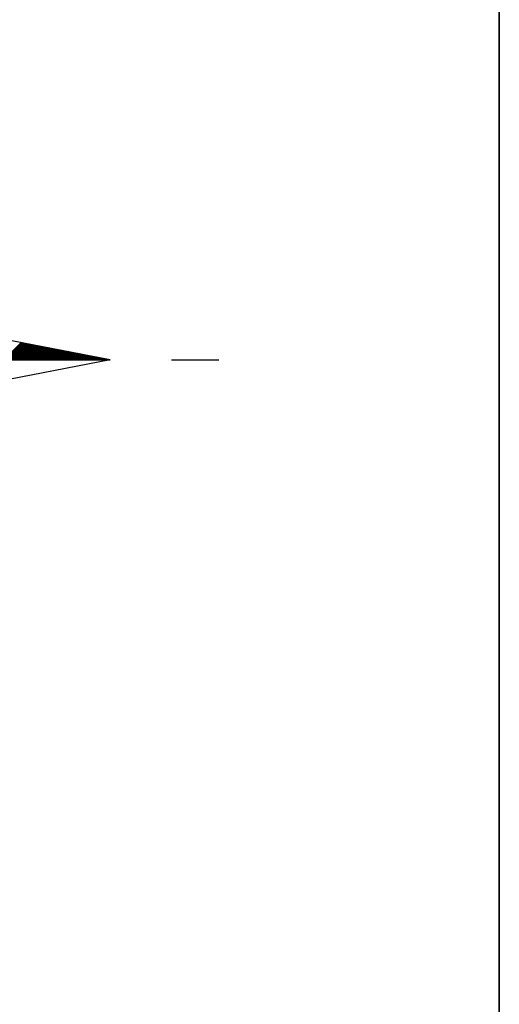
# Model space of a CAD drawing. Header units: metres. Extents: x 183400 to 184400, y 422200 to 427800.
# Tile 137 of 221: x 183986 to 184000, y 425748 to 425777. Entities that reach past the tile are written whole.
import ezdxf

# ---------------------------------------------------------------- set-up
doc = ezdxf.new("R2010")
doc.units = ezdxf.units.M
for name, color, linetype in [('N_MK2', 7, 'Continuous'), ('방위표', 7, 'Continuous'), ('일람표', 7, 'Continuous')]:
    doc.layers.add(name, color=color, linetype=linetype)

# ---------------------------------------------------------------- blocks, each defined once
blk = doc.blocks.new('N_MK2')
at = {"layer": '방위표', "color": 7, "linetype": 'Continuous'}
blk.add_lwpolyline([(-106.029, 0), (-33.696, -13.958), (0, 0), (-53.049, -53.048), (-13.958, -33.696), (0, 0), (0, -106.029), (13.958, -33.696), (0, 0), (53.048, -53.049), (33.696, -13.958), (0, 0), (106.028, 0), (33.696, 13.958), (0, 0), (53.049, 53.049), (13.958, 33.696), (0, 0), (0, 133.028), (-13.958, 33.696), (0, 0), (-53.049, 53.049), (-33.696, 13.958), (0, 0)], close=True, dxfattribs=at)
for points in [[(83.835, 0), (87.425, 3.59)], [(84.117, 0), (87.662, 3.544)], [(84.4, 0), (87.899, 3.498)], [(84.683, 0), (88.136, 3.453)], [(84.966, 0), (88.373, 3.407)], [(85.249, 0), (88.61, 3.361)], [(85.532, 0), (88.847, 3.315)], [(85.814, 0), (89.084, 3.27)], [(86.097, 0), (89.321, 3.224)], [(86.38, 0), (89.558, 3.178)], [(86.663, 0), (89.795, 3.132)], [(86.946, 0), (90.033, 3.087)], [(87.229, 0), (90.27, 3.041)], [(87.512, 0), (90.507, 2.995)], [(87.794, 0), (90.744, 2.949)], [(88.077, 0), (90.981, 2.904)], [(88.36, 0), (91.218, 2.858)], [(88.643, 0), (91.455, 2.812)], [(88.926, 0), (91.692, 2.766)], [(89.209, 0), (91.929, 2.721)], [(89.491, 0), (92.166, 2.675)], [(89.774, 0), (92.403, 2.629)], [(90.057, 0), (92.641, 2.583)], [(90.34, 0), (92.878, 2.538)], [(90.623, 0), (93.115, 2.492)], [(90.906, 0), (93.352, 2.446)], [(91.189, 0), (93.589, 2.4)], [(91.471, 0), (93.826, 2.355)], [(91.754, 0), (94.063, 2.309)], [(92.037, 0), (94.3, 2.263)], [(92.32, 0), (94.537, 2.217)], [(92.603, 0), (94.774, 2.172)], [(92.886, 0), (95.011, 2.126)], [(93.168, 0), (95.249, 2.08)], [(106.028, 0), (33.696, -13.958)], [(93.451, 0), (95.486, 2.034)], [(93.734, 0), (95.723, 1.989)], [(94.017, 0), (95.96, 1.943)], [(94.3, 0), (96.197, 1.897)], [(94.583, 0), (96.434, 1.851)], [(94.865, 0), (96.671, 1.806)], [(95.148, 0), (96.908, 1.76)], [(95.431, 0), (97.145, 1.714)], [(95.714, 0), (97.382, 1.668)], [(95.997, 0), (97.619, 1.623)], [(96.28, 0), (97.857, 1.577)], [(96.563, 0), (98.094, 1.531)], [(96.845, 0), (98.331, 1.485)], [(97.128, 0), (98.568, 1.44)], [(97.411, 0), (98.805, 1.394)], [(97.694, 0), (99.042, 1.348)], [(97.977, 0), (99.279, 1.302)], [(98.26, 0), (99.516, 1.257)], [(98.542, 0), (99.753, 1.211)], [(98.825, 0), (99.99, 1.165)], [(99.108, 0), (100.227, 1.119)], [(99.391, 0), (100.465, 1.074)], [(99.674, 0), (100.702, 1.028)], [(99.957, 0), (100.939, 0.982)], [(100.239, 0), (101.176, 0.936)], [(100.522, 0), (101.413, 0.891)], [(100.805, 0), (101.65, 0.845)], [(101.088, 0), (101.887, 0.799)], [(101.371, 0), (102.124, 0.753)], [(101.654, 0), (102.361, 0.708)], [(101.937, 0), (102.598, 0.662)], [(102.219, 0), (102.835, 0.616)], [(102.502, 0), (103.073, 0.57)], [(102.785, 0), (103.31, 0.525)], [(103.068, 0), (103.547, 0.479)], [(103.351, 0), (103.784, 0.433)], [(103.634, 0), (104.021, 0.387)], [(103.916, 0), (104.258, 0.342)], [(104.199, 0), (104.495, 0.296)], [(104.482, 0), (104.732, 0.25)], [(104.765, 0), (104.969, 0.204)], [(105.048, 0), (105.206, 0.159)], [(105.331, 0), (105.443, 0.113)], [(105.614, 0), (105.681, 0.067)], [(105.896, 0), (105.918, 0.021)], [(118.86, 0), (128.674, 0)]]:
    blk.add_lwpolyline(points, dxfattribs=at)

msp = doc.modelspace()

# ---------------------------------------------------------------- linework, layer by layer
at = {"layer": '일람표'}
for points in [[(183400, 425400), (184000, 425400), (184000, 425800), (183400, 425800)], [(184000, 425709.794), (183924.375, 425709.794), (183924.375, 425800), (184000, 425800)]]:
    msp.add_lwpolyline(points, close=True, dxfattribs=at)

# ---------------------------------------------------------------- block references
at = {"layer": 'N_MK2', "linetype": 'Continuous', "lineweight": 15, "xscale": 0.1399996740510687, "yscale": 0.1399996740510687, "zscale": 0.139999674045}
msp.add_blockref('N_MK2', (183973.805, 425766.673), dxfattribs=at)

doc.saveas('drawing.dxf')
